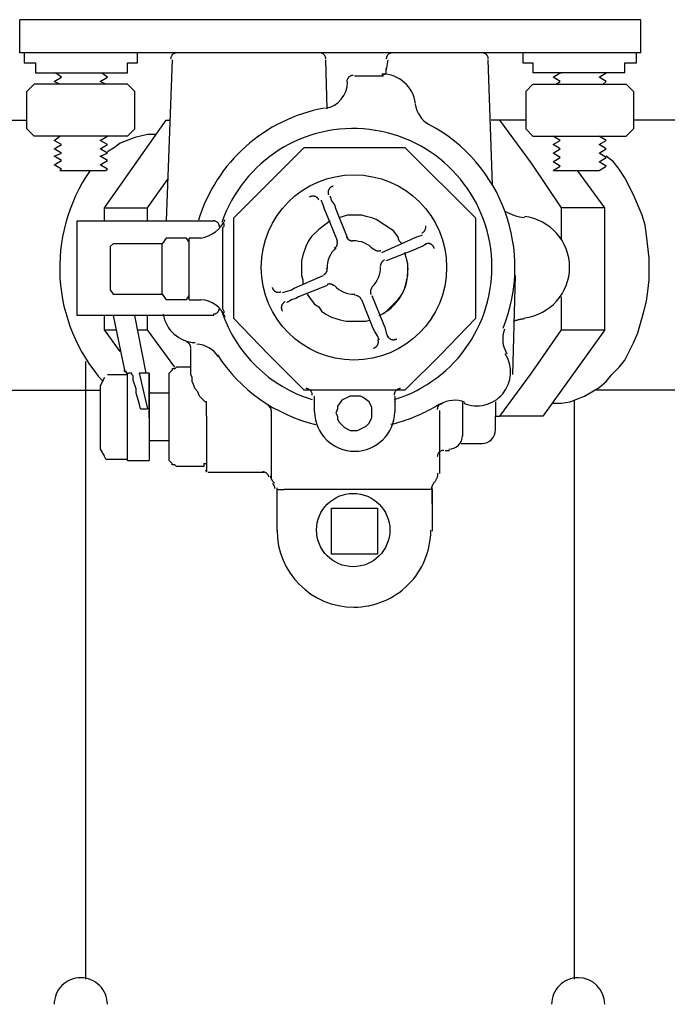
# Model space of a CAD drawing. Extents: x 1152 to 2559, y 156 to 782.
# Tile 42 of 111: x 1789.57 to 1795.59, y 695.35 to 704.51. Entities that reach past the tile are written whole.
import ezdxf

# ---------------------------------------------------------------- set-up
doc = ezdxf.new("R2010")
doc.units = 0
doc.header["$MEASUREMENT"] = 0
doc.layers.add('1', color=1, linetype='CONTINUOUS')

msp = doc.modelspace()

# ---------------------------------------------------------------- linework, layer by layer
at = {"layer": '1', "linetype": 'Continuous'}
for p, q in [((1795.34113, 704.51414), (1789.56877, 704.51414)), ((1789.56877, 704.20682), (1789.56877, 704.51414)), ((1795.34113, 704.20682), (1795.34113, 704.51414)), ((1795.34113, 704.20682), (1789.56877, 704.20682)), ((1789.60883, 704.20684), (1789.60883, 704.1133)), ((1790.66442, 704.1133), (1790.66442, 704.20684)), ((1794.24542, 704.20684), (1794.24542, 704.1133)), ((1795.30102, 704.1133), (1795.30102, 704.20684)), ((1789.60883, 704.1133), (1789.71572, 704.1133)), ((1789.71572, 704.1133), (1789.71572, 704.01977)), ((1790.57089, 704.01977), (1790.57089, 704.1133)), ((1790.57089, 704.1133), (1790.66442, 704.1133)), ((1790.98511, 704.14003), (1790.93166, 702.64349)), ((1792.4282, 703.68572), (1792.41484, 704.14003)), ((1792.9894, 704.14003), (1792.97604, 704.04649)), ((1793.96482, 702.97754), (1793.92474, 704.14003)), ((1794.24542, 704.1133), (1794.33896, 704.1133)), ((1794.33896, 704.1133), (1794.33896, 704.01977)), ((1795.19412, 704.01977), (1795.19412, 704.1133)), ((1795.19412, 704.1133), (1795.30102, 704.1133)), ((1789.71572, 704.01977), (1790.57089, 704.01977)), ((1792.97604, 704.05985), (1792.97604, 704.04649)), ((1795.19412, 704.01977), (1794.33896, 704.01977)), ((1794.59283, 704.01977), (1794.6062, 704.01977)), ((1792.6153, 703.92622), (1792.6153, 703.92956)), ((1792.68211, 703.99303), (1792.94934, 703.99303)), ((1789.70236, 703.91287), (1789.63555, 703.84606)), ((1789.63558, 703.49863), (1789.63558, 703.84604)), ((1789.75581, 703.91287), (1789.70236, 703.91287)), ((1790.14334, 703.91285), (1789.75584, 703.91285)), ((1790.51747, 703.91285), (1790.14334, 703.91285)), ((1790.57089, 703.91287), (1790.51744, 703.91287)), ((1790.6377, 703.84606), (1790.57089, 703.91287)), ((1790.63773, 703.49863), (1790.63773, 703.84604)), ((1794.33896, 703.91287), (1794.27215, 703.84606)), ((1794.27218, 703.84604), (1794.27218, 703.49863)), ((1794.33896, 703.91287), (1794.3924, 703.91287)), ((1794.39243, 703.91285), (1794.76657, 703.91285)), ((1794.76657, 703.91285), (1795.15407, 703.91285)), ((1795.15403, 703.91287), (1795.20748, 703.91287)), ((1795.27429, 703.84606), (1795.20748, 703.91287)), ((1795.27432, 703.84604), (1795.27432, 703.49863)), ((1788.32611, 703.57882), (1789.63558, 703.57882)), ((1790.35713, 702.76373), (1790.93169, 703.5788)), ((1790.93166, 703.57882), (1790.95838, 703.57882)), ((1794.03163, 703.57882), (1793.95146, 703.57882)), ((1794.27215, 703.57882), (1794.03163, 703.57882)), ((1794.32563, 703.17795), (1794.03166, 703.5788)), ((1796.58379, 703.57882), (1795.27432, 703.57882)), ((1789.63555, 703.49865), (1789.70236, 703.43184)), ((1790.57089, 703.43184), (1790.6377, 703.49865)), ((1794.27215, 703.49865), (1794.33896, 703.43184)), ((1795.20748, 703.43184), (1795.27429, 703.49865)), ((1789.75581, 703.43184), (1789.70236, 703.43184)), ((1790.14334, 703.43182), (1789.75584, 703.43182)), ((1790.51747, 703.43182), (1790.14334, 703.43182)), ((1790.57089, 703.43184), (1790.51744, 703.43184)), ((1790.83813, 703.4452), (1790.82476, 703.4452)), ((1794.33896, 703.43184), (1794.3924, 703.43184)), ((1794.39243, 703.43182), (1795.15407, 703.43182)), ((1794.52602, 703.43184), (1794.55275, 703.43184)), ((1795.15403, 703.43184), (1795.20748, 703.43184)), ((1789.94288, 703.11116), (1790.37046, 703.11116)), ((1794.60623, 702.76373), (1794.32563, 703.17795)), ((1794.52602, 703.11116), (1794.95361, 703.11116)), ((1795.00705, 702.76375), (1794.75318, 703.11116)), ((1790.75795, 702.76375), (1790.94502, 703.03098)), ((1792.37478, 702.83054), (1792.37478, 702.83388)), ((1792.38814, 702.79045), (1792.37478, 702.83054)), ((1792.45495, 702.87062), (1792.45495, 702.87396)), ((1792.45495, 702.87062), (1792.46831, 702.83054)), ((1792.46831, 702.83054), (1792.49504, 702.79045)), ((1790.3571, 702.64349), (1790.3571, 702.76375)), ((1790.35713, 702.76373), (1790.75799, 702.76373)), ((1790.75795, 702.64349), (1790.75795, 702.76375)), ((1792.49504, 702.79045), (1792.5084, 702.75036)), ((1792.5084, 702.75036), (1792.6153, 702.48313)), ((1794.6062, 702.46978), (1794.6062, 702.76375)), ((1795.00708, 702.76373), (1794.60623, 702.76373)), ((1795.00708, 701.62796), (1795.00708, 702.76373)), ((1790.10325, 702.64347), (1791.33255, 702.64347)), ((1790.10325, 701.76158), (1790.10325, 702.64347)), ((1791.33255, 702.64347), (1791.37264, 702.64347)), ((1791.5597, 701.73486), (1791.5597, 702.67019)), ((1792.45495, 702.64347), (1792.34806, 702.5633)), ((1793.80451, 702.67019), (1793.80451, 701.73486)), ((1790.93166, 702.48314), (1790.89157, 702.4297)), ((1791.11876, 702.48313), (1790.93169, 702.48313)), ((1791.14545, 702.44306), (1791.11873, 702.48314)), ((1791.25235, 702.48314), (1791.14545, 702.48314)), ((1791.14545, 701.90858), (1791.14545, 702.48314)), ((1792.93598, 702.34951), (1793.20322, 702.46976)), ((1793.20322, 702.46976), (1793.22995, 702.48313)), ((1793.22995, 702.48313), (1793.27003, 702.49649)), ((1793.27003, 702.49649), (1793.31012, 702.50985)), ((1793.31012, 702.50985), (1793.31012, 702.51319)), ((1790.41058, 702.40295), (1790.41058, 702.0021)), ((1790.89157, 701.96203), (1790.89157, 702.4297)), ((1793.31012, 702.40295), (1793.27003, 702.38959)), ((1793.3502, 702.42968), (1793.31012, 702.40295)), ((1793.3502, 702.42968), (1793.3502, 702.43302)), ((1793.17647, 702.20254), (1793.17647, 702.18918)), ((1792.1209, 702.01546), (1792.38814, 702.13571)), ((1794.15192, 701.21374), (1794.17864, 702.13571)), ((1790.41054, 702.00211), (1790.43727, 701.96203)), ((1792.05409, 701.98873), (1792.09418, 702.0021)), ((1792.09418, 702.0021), (1792.1209, 702.01546)), ((1792.42823, 702.04218), (1792.16099, 701.93529)), ((1791.11876, 701.90856), (1790.93169, 701.90856)), ((1791.11873, 701.90858), (1791.14545, 701.94867)), ((1791.14545, 701.90858), (1791.25235, 701.90858)), ((1792.01401, 701.97537), (1792.05409, 701.98873)), ((1792.01401, 701.97537), (1792.01401, 701.97871)), ((1792.09418, 701.90856), (1792.05409, 701.88184)), ((1792.13427, 701.92192), (1792.09418, 701.90856)), ((1792.16099, 701.93529), (1792.13427, 701.92192)), ((1792.85581, 701.64132), (1792.74892, 701.90856)), ((1792.84245, 701.94865), (1792.94934, 701.68141)), ((1794.6062, 701.62798), (1794.6062, 701.9353)), ((1792.05406, 701.88186), (1792.05406, 701.8852)), ((1792.05409, 701.88184), (1792.05409, 701.88518)), ((1790.34377, 701.76158), (1790.10325, 701.76158)), ((1790.43727, 701.7616), (1790.34373, 701.7616)), ((1790.3571, 701.62798), (1790.3571, 701.7616)), ((1790.43727, 701.7616), (1790.54416, 701.25385)), ((1791.34591, 701.76158), (1790.4373, 701.76158)), ((1790.74459, 701.22712), (1790.6377, 701.7616)), ((1791.37264, 701.76158), (1791.34591, 701.76158)), ((1790.3571, 701.62798), (1790.46399, 701.62798)), ((1790.50408, 701.42755), (1790.3571, 701.62798)), ((1790.66442, 701.62798), (1790.75795, 701.62798)), ((1792.86917, 701.6146), (1792.85581, 701.64132)), ((1792.94934, 701.68141), (1792.96271, 701.65468)), ((1792.96271, 701.65468), (1792.97607, 701.60124)), ((1792.8959, 701.57451), (1792.86917, 701.6146)), ((1792.90926, 701.53443), (1792.8959, 701.57451)), ((1792.90926, 701.53443), (1792.90926, 701.53777)), ((1792.97607, 701.60124), (1792.98943, 701.56115)), ((1792.98943, 701.56115), (1792.98943, 701.56449)), ((1791.15884, 701.21374), (1791.15884, 701.45426)), ((1790.18342, 695.58837), (1790.18342, 701.334)), ((1791.15881, 701.28057), (1791.02519, 701.28057)), ((1790.3571, 701.18704), (1790.31701, 701.10686)), ((1790.38385, 701.21374), (1790.57092, 701.21374)), ((1790.57089, 700.41204), (1790.57089, 701.22712)), ((1790.611, 701.2271), (1790.58428, 701.2271)), ((1790.67778, 701.22712), (1790.75795, 700.89307)), ((1790.71787, 701.22712), (1790.67778, 701.22712)), ((1790.74462, 701.2271), (1790.7179, 701.2271)), ((1790.77132, 701.22712), (1790.74459, 701.22712)), ((1790.98511, 701.25385), (1790.95838, 701.22712)), ((1790.95838, 700.41204), (1790.95838, 701.22712)), ((1790.31701, 701.10686), (1790.31701, 700.51894)), ((1788.32611, 701.06678), (1790.31704, 701.06678)), ((1790.78468, 701.04005), (1790.77132, 701.05342)), ((1790.95838, 701.04005), (1790.77132, 701.04005)), ((1792.30797, 700.86634), (1792.30797, 701.01331)), ((1793.05624, 701.01331), (1793.05624, 700.86634)), ((1796.58379, 701.06678), (1794.91355, 701.06678)), ((1790.69118, 700.89306), (1790.75799, 700.89306)), ((1791.30583, 700.82625), (1791.30583, 700.95987)), ((1793.05621, 700.95988), (1793.05621, 700.96322)), ((1793.68422, 700.95988), (1793.68422, 700.6392)), ((1793.99155, 700.95988), (1793.99155, 700.82626)), ((1794.52602, 700.94652), (1794.53939, 700.94652)), ((1794.72648, 695.58837), (1794.72648, 700.97323)), ((1791.30579, 700.82626), (1791.30579, 700.30515)), ((1791.90708, 700.82626), (1791.90708, 700.2517)), ((1791.90711, 700.8797), (1791.90711, 700.82625)), ((1793.47043, 700.87971), (1793.47043, 700.29179)), ((1793.99155, 700.69264), (1793.99155, 700.82626)), ((1793.99155, 700.82626), (1794.03163, 700.82626)), ((1790.77132, 700.59911), (1790.95838, 700.59911)), ((1793.67086, 700.57239), (1793.87129, 700.57239)), ((1790.31701, 700.51894), (1790.3571, 700.45213)), ((1790.37049, 700.42539), (1790.35713, 700.45212)), ((1793.52388, 700.50558), (1793.56396, 700.50558)), ((1790.37049, 700.42539), (1790.57092, 700.42539)), ((1790.57089, 700.41204), (1790.77132, 700.41204)), ((1790.95838, 700.41204), (1790.98511, 700.38532)), ((1791.27907, 700.38532), (1791.30579, 700.38532)), ((1791.31916, 700.30515), (1791.84027, 700.30515)), ((1791.96056, 700.14479), (1791.96056, 700.15815)), ((1791.96056, 700.14479), (1792.02737, 700.14479)), ((1791.96056, 699.7573), (1791.96056, 700.14479)), ((1793.40365, 700.14479), (1792.02737, 700.14479)), ((1793.40365, 700.01117), (1793.40365, 700.15815)), ((1793.40365, 700.14479), (1793.40365, 699.7573)), ((1792.8959, 699.5435), (1792.46831, 699.5435))]:
    msp.add_line(p, q, dxfattribs=at)
for points in [[(1791.03191, 704.20682), (1791.02709, 704.20663), (1791.02238, 704.20607), (1791.01779, 704.20515), (1791.01333, 704.20389), (1791.00901, 704.2023), (1791.00486, 704.2004), (1791.00088, 704.1982), (1790.99709, 704.19572), (1790.9935, 704.19296), (1790.99014, 704.18994), (1790.98701, 704.18669), (1790.98413, 704.1832), (1790.98151, 704.1795), (1790.97917, 704.1756), (1790.97712, 704.17152), (1790.97539, 704.16726), (1790.97397, 704.16284), (1790.9729, 704.15828), (1790.97217, 704.15359), (1790.97182, 704.14879)], [(1792.41484, 704.14879), (1792.41448, 704.15359), (1792.41375, 704.15828), (1792.41268, 704.16284), (1792.41126, 704.16726), (1792.40952, 704.17152), (1792.40748, 704.1756), (1792.40514, 704.1795), (1792.40252, 704.1832), (1792.39964, 704.18669), (1792.39651, 704.18995), (1792.39314, 704.19296), (1792.38956, 704.19572), (1792.38577, 704.19821), (1792.38179, 704.20041), (1792.37764, 704.20231), (1792.37332, 704.2039), (1792.36886, 704.20515), (1792.36426, 704.20607), (1792.35955, 704.20663), (1792.35474, 704.20682)], [(1793.0362, 704.20682), (1793.03139, 704.20663), (1793.02668, 704.20607), (1793.02208, 704.20515), (1793.01762, 704.20389), (1793.0133, 704.2023), (1793.00915, 704.2004), (1793.00517, 704.1982), (1793.00138, 704.19572), (1792.99779, 704.19296), (1792.99443, 704.18994), (1792.9913, 704.18669), (1792.98842, 704.1832), (1792.9858, 704.1795), (1792.98346, 704.1756), (1792.98142, 704.17152), (1792.97968, 704.16726), (1792.97827, 704.16284), (1792.97719, 704.15828), (1792.97646, 704.15359), (1792.97611, 704.14879)], [(1793.92474, 704.14879), (1793.92438, 704.15359), (1793.92365, 704.15828), (1793.92258, 704.16284), (1793.92116, 704.16726), (1793.91942, 704.17152), (1793.91738, 704.1756), (1793.91504, 704.1795), (1793.91242, 704.1832), (1793.90954, 704.18669), (1793.90641, 704.18995), (1793.90304, 704.19296), (1793.89946, 704.19572), (1793.89567, 704.19821), (1793.89169, 704.20041), (1793.88754, 704.20231), (1793.88322, 704.2039), (1793.87876, 704.20515), (1793.87416, 704.20607), (1793.86945, 704.20663), (1793.86464, 704.20682)], [(1789.94288, 703.91287), (1789.88943, 703.9396), (1789.95624, 703.97968), (1789.90279, 704.01977)], [(1790.37046, 703.91287), (1790.31701, 703.9396), (1790.38382, 703.97968), (1790.33037, 704.01977)], [(1792.92262, 703.99303), (1792.93598, 703.99303), (1792.94934, 704.00639), (1792.96271, 704.00639), (1792.97607, 704.01975), (1792.97607, 704.05983)], [(1794.55275, 703.91287), (1794.59283, 703.9396), (1794.52602, 703.97968), (1794.59283, 704.01977)], [(1794.99369, 703.91287), (1795.02042, 703.9396), (1794.95361, 703.97968), (1795.02042, 704.01977)], [(1792.66894, 703.99554), (1792.66401, 703.99534), (1792.65919, 703.99476), (1792.65449, 703.9938), (1792.64993, 703.99248), (1792.64553, 703.99082), (1792.64131, 703.98883), (1792.63727, 703.98653), (1792.63343, 703.98394), (1792.62981, 703.98107), (1792.62642, 703.97793), (1792.62328, 703.97454), (1792.62041, 703.97092), (1792.61782, 703.96709), (1792.61552, 703.96304), (1792.61354, 703.95882), (1792.61188, 703.95442), (1792.61056, 703.94986), (1792.6096, 703.94517), (1792.60901, 703.94035), (1792.60881, 703.93541)], [(1789.94288, 703.11116), (1789.95624, 703.12452), (1789.88943, 703.1646), (1789.95624, 703.20469), (1789.88943, 703.24478), (1789.95624, 703.2715), (1789.88943, 703.31158), (1789.95624, 703.35167), (1789.88943, 703.39176), (1789.94288, 703.43184)], [(1790.37046, 703.11116), (1790.38382, 703.12452), (1790.31701, 703.1646), (1790.38382, 703.20469), (1790.31701, 703.24478), (1790.38382, 703.2715), (1790.31701, 703.31158), (1790.38382, 703.35167), (1790.31701, 703.39176), (1790.38382, 703.43184)], [(1790.8248, 703.44519), (1790.75799, 703.44519), (1790.69118, 703.43182), (1790.63773, 703.41846), (1790.50411, 703.36501), (1790.45066, 703.32493), (1790.38385, 703.28484)], [(1794.52602, 703.11116), (1794.59283, 703.15124), (1794.52602, 703.19133), (1794.59283, 703.23141), (1794.52602, 703.2715), (1794.59283, 703.31158), (1794.52602, 703.35167), (1794.59283, 703.39176), (1794.52602, 703.43184)], [(1794.95361, 703.11116), (1795.02042, 703.15124), (1794.95361, 703.19133), (1795.02042, 703.23141), (1794.95361, 703.2715), (1795.02042, 703.31158), (1794.95361, 703.35167), (1795.02042, 703.39176), (1794.95361, 703.43184)], [(1791.5597, 702.67019), (1792.21444, 703.32493), (1793.14977, 703.32493), (1793.80451, 702.67019)], [(1794.53942, 700.94651), (1794.60623, 700.94651), (1794.6864, 700.95987), (1794.75321, 700.98659), (1794.82002, 701.01331), (1794.95364, 701.09348), (1795.02045, 701.14693), (1795.07389, 701.21374), (1795.1407, 701.28055), (1795.19415, 701.34736), (1795.27432, 701.5077), (1795.31441, 701.60124), (1795.36786, 701.7883), (1795.39458, 701.8952), (1795.40794, 701.98873), (1795.4213, 702.09563), (1795.4213, 702.29606), (1795.39458, 702.50985), (1795.38122, 702.60338), (1795.35449, 702.69692), (1795.27432, 702.88398), (1795.19415, 703.04433), (1795.1407, 703.1245), (1795.08726, 703.19131), (1795.02045, 703.24476)], [(1792.44195, 702.93437), (1792.4408, 702.93206), (1792.43976, 702.9297), (1792.43882, 702.92731), (1792.43798, 702.92489), (1792.43726, 702.92245), (1792.43663, 702.91998), (1792.43612, 702.91749), (1792.43571, 702.91498), (1792.4354, 702.91246), (1792.4352, 702.90993), (1792.43511, 702.9074), (1792.43513, 702.90486), (1792.43525, 702.90232), (1792.43548, 702.89979), (1792.43582, 702.89726), (1792.43626, 702.89475), (1792.43681, 702.89225), (1792.43748, 702.88977), (1792.43825, 702.88731), (1792.43912, 702.88487)], [(1792.48102, 702.96493), (1792.47852, 702.96426), (1792.47606, 702.96349), (1792.47364, 702.96262), (1792.47127, 702.96165), (1792.46895, 702.96058), (1792.46668, 702.95942), (1792.46447, 702.95817), (1792.46232, 702.95682), (1792.46022, 702.95539), (1792.45819, 702.95387), (1792.45622, 702.95226), (1792.45433, 702.95057), (1792.4525, 702.94881), (1792.45075, 702.94696), (1792.44908, 702.94504), (1792.44748, 702.94305), (1792.44597, 702.94098), (1792.44454, 702.93884), (1792.4432, 702.93664), (1792.44195, 702.93437)], [(1792.3127, 702.87037), (1792.31022, 702.87109), (1792.30771, 702.8717), (1792.3052, 702.8722), (1792.30267, 702.87259), (1792.30013, 702.87287), (1792.29759, 702.87304), (1792.29504, 702.8731), (1792.2925, 702.87306), (1792.28997, 702.87291), (1792.28744, 702.87265), (1792.28493, 702.87229), (1792.28243, 702.87182), (1792.27996, 702.87124), (1792.27751, 702.87056), (1792.27508, 702.86978), (1792.27268, 702.86889), (1792.27032, 702.8679), (1792.268, 702.8668), (1792.26571, 702.86561), (1792.26347, 702.86431)], [(1792.34974, 702.8374), (1792.34864, 702.83974), (1792.34744, 702.84202), (1792.34616, 702.84425), (1792.34478, 702.8464), (1792.34331, 702.8485), (1792.34177, 702.85052), (1792.34014, 702.85247), (1792.33843, 702.85435), (1792.33664, 702.85616), (1792.33478, 702.85788), (1792.33285, 702.85953), (1792.33085, 702.86109), (1792.32879, 702.86257), (1792.32666, 702.86397), (1792.32447, 702.86527), (1792.32222, 702.86648), (1792.31992, 702.8676), (1792.31756, 702.86863), (1792.31516, 702.86955), (1792.3127, 702.87037)], [(1792.52176, 702.4564), (1792.41487, 702.72364), (1792.40151, 702.75036), (1792.38814, 702.79045)], [(1791.42602, 702.58638), (1791.42559, 702.59112), (1791.42481, 702.59575), (1791.42368, 702.60025), (1791.42222, 702.6046), (1791.42045, 702.6088), (1791.41838, 702.61282), (1791.41602, 702.61666), (1791.4134, 702.6203), (1791.41051, 702.62372), (1791.40738, 702.62692), (1791.40403, 702.62988), (1791.40046, 702.63259), (1791.39669, 702.63503), (1791.39274, 702.63719), (1791.38862, 702.63905), (1791.38434, 702.64061), (1791.37992, 702.64184), (1791.37537, 702.64274), (1791.37071, 702.64329), (1791.36595, 702.64348)], [(1792.69547, 702.69692), (1792.6153, 702.69692), (1792.53512, 702.67019)], [(1793.12305, 702.42968), (1793.09633, 702.4564), (1793.08296, 702.49649), (1793.04288, 702.54994), (1792.88254, 702.65683), (1792.84245, 702.67019), (1792.789, 702.68355), (1792.74892, 702.69692), (1792.69547, 702.69692)], [(1791.46617, 702.61674), (1791.46617, 702.59002), (1791.45281, 702.57666), (1791.45281, 701.82839), (1791.46617, 701.80167), (1791.46617, 701.7883)], [(1792.34806, 702.5633), (1792.28125, 702.49649), (1792.25452, 702.4564), (1792.2278, 702.40295), (1792.20108, 702.32278), (1792.18771, 702.26933), (1792.18771, 702.22925)], [(1793.30805, 702.53086), (1793.31177, 702.53267), (1793.31532, 702.5347), (1793.31869, 702.53695), (1793.32187, 702.5394), (1793.32487, 702.54205), (1793.32767, 702.54487), (1793.33026, 702.54786), (1793.33265, 702.551), (1793.33483, 702.55429), (1793.33678, 702.55771), (1793.3385, 702.56126), (1793.33999, 702.56491), (1793.34124, 702.56865), (1793.34225, 702.57248), (1793.343, 702.57639), (1793.3435, 702.58035), (1793.34373, 702.58436), (1793.34368, 702.58841), (1793.34337, 702.59249), (1793.34276, 702.59658)], [(1792.50447, 702.39417), (1792.50693, 702.39681), (1792.5092, 702.39957), (1792.51129, 702.40245), (1792.5132, 702.40542), (1792.51492, 702.40848), (1792.51645, 702.41163), (1792.51779, 702.41485), (1792.51894, 702.41814), (1792.5199, 702.42148), (1792.52066, 702.42487), (1792.52123, 702.42829), (1792.5216, 702.43175), (1792.52176, 702.43523), (1792.52173, 702.43872), (1792.52149, 702.44221), (1792.52105, 702.44569), (1792.5204, 702.44916), (1792.51954, 702.45261), (1792.51847, 702.45602), (1792.51718, 702.45939)], [(1792.60651, 702.49351), (1792.608, 702.49022), (1792.60966, 702.48705), (1792.61149, 702.48401), (1792.61349, 702.48109), (1792.61564, 702.47832), (1792.61794, 702.47568), (1792.62039, 702.47319), (1792.62297, 702.47085), (1792.62567, 702.46867), (1792.6285, 702.46665), (1792.63144, 702.46479), (1792.63448, 702.46311), (1792.63761, 702.4616), (1792.64084, 702.46028), (1792.64415, 702.45914), (1792.64753, 702.45819), (1792.65098, 702.45743), (1792.65449, 702.45688), (1792.65805, 702.45654), (1792.66166, 702.45641)], [(1792.65518, 702.45887), (1792.65531, 702.45886), (1792.65544, 702.45886), (1792.65557, 702.45886), (1792.6557, 702.45886), (1792.65583, 702.45886), (1792.65595, 702.45886), (1792.65608, 702.45886), (1792.65621, 702.45887), (1792.65633, 702.45887), (1792.65646, 702.45887), (1792.65659, 702.45887), (1792.65671, 702.45887), (1792.65684, 702.45888), (1792.65697, 702.45888), (1792.65709, 702.45888), (1792.65722, 702.45889), (1792.65735, 702.45889), (1792.65747, 702.45889), (1792.6576, 702.4589), (1792.65773, 702.4589)], [(1790.89157, 702.4297), (1790.43727, 702.4297), (1790.41054, 702.40297)], [(1792.49615, 702.39485), (1792.49625, 702.39493), (1792.49634, 702.39502), (1792.49644, 702.39511), (1792.49653, 702.39519), (1792.49663, 702.39528), (1792.49672, 702.39537), (1792.49681, 702.39546), (1792.4969, 702.39555), (1792.497, 702.39563), (1792.49709, 702.39572), (1792.49718, 702.39581), (1792.49727, 702.3959), (1792.49736, 702.39599), (1792.49745, 702.39608), (1792.49754, 702.39617), (1792.49763, 702.39626), (1792.49772, 702.39635), (1792.49781, 702.39644), (1792.4979, 702.39654), (1792.49799, 702.39663)], [(1792.85213, 702.38444), (1792.85222, 702.38434), (1792.85231, 702.38425), (1792.85239, 702.38416), (1792.85248, 702.38406), (1792.85257, 702.38397), (1792.85266, 702.38388), (1792.85274, 702.38379), (1792.85283, 702.3837), (1792.85292, 702.3836), (1792.85301, 702.38351), (1792.8531, 702.38342), (1792.85319, 702.38333), (1792.85328, 702.38324), (1792.85337, 702.38315), (1792.85346, 702.38306), (1792.85355, 702.38297), (1792.85364, 702.38288), (1792.85373, 702.38279), (1792.85382, 702.3827), (1792.85391, 702.38261)], [(1792.86038, 702.38016), (1792.86302, 702.3777), (1792.86579, 702.37543), (1792.86866, 702.37334), (1792.87163, 702.37144), (1792.8747, 702.36972), (1792.87785, 702.36819), (1792.88107, 702.36684), (1792.88435, 702.36569), (1792.8877, 702.36474), (1792.89109, 702.36398), (1792.89451, 702.36341), (1792.89797, 702.36304), (1792.90145, 702.36288), (1792.90493, 702.36291), (1792.90843, 702.36315), (1792.91191, 702.36359), (1792.91538, 702.36424), (1792.91883, 702.3651), (1792.92224, 702.36617), (1792.92561, 702.36745)], [(1793.27003, 702.38959), (1793.24331, 702.37623), (1792.97607, 702.26933)], [(1793.39167, 702.42528), (1793.38935, 702.42643), (1793.387, 702.42748), (1793.38461, 702.42842), (1793.38219, 702.42925), (1793.37974, 702.42998), (1793.37727, 702.4306), (1793.37478, 702.43112), (1793.37227, 702.43153), (1793.36975, 702.43184), (1793.36722, 702.43204), (1793.36469, 702.43213), (1793.36215, 702.43211), (1793.35961, 702.43199), (1793.35708, 702.43176), (1793.35456, 702.43142), (1793.35204, 702.43098), (1793.34954, 702.43043), (1793.34706, 702.42976), (1793.3446, 702.42899), (1793.34216, 702.42812)], [(1793.42223, 702.38622), (1793.42156, 702.38873), (1793.42079, 702.39118), (1793.41992, 702.3936), (1793.41895, 702.39597), (1793.41788, 702.39829), (1793.41672, 702.40056), (1793.41547, 702.40277), (1793.41412, 702.40492), (1793.41269, 702.40702), (1793.41117, 702.40905), (1793.40956, 702.41101), (1793.40787, 702.41291), (1793.40611, 702.41473), (1793.40426, 702.41648), (1793.40234, 702.41816), (1793.40035, 702.41975), (1793.39828, 702.42127), (1793.39614, 702.42269), (1793.39394, 702.42403), (1793.39167, 702.42528)], [(1792.90926, 701.76158), (1792.96271, 701.7883), (1793.08296, 701.90856), (1793.12305, 701.96201), (1793.14977, 702.01546), (1793.16314, 702.08227), (1793.1765, 702.13571), (1793.1765, 702.24261), (1793.14977, 702.34951)], [(1792.95973, 702.27812), (1792.95644, 702.27664), (1792.95327, 702.27498), (1792.95022, 702.27314), (1792.94731, 702.27115), (1792.94453, 702.269), (1792.9419, 702.26669), (1792.93941, 702.26425), (1792.93707, 702.26167), (1792.93489, 702.25896), (1792.93286, 702.25614), (1792.93101, 702.2532), (1792.92933, 702.25016), (1792.92782, 702.24702), (1792.92649, 702.2438), (1792.92536, 702.24049), (1792.92441, 702.23711), (1792.92366, 702.23366), (1792.92311, 702.23015), (1792.92277, 702.22659), (1792.92263, 702.22298)], [(1792.18771, 702.22925), (1792.18771, 702.13571), (1792.20108, 702.09563), (1792.20108, 702.05554)], [(1792.39113, 702.1403), (1792.39442, 702.14178), (1792.39759, 702.14344), (1792.40063, 702.14527), (1792.40355, 702.14727), (1792.40632, 702.14942), (1792.40896, 702.15173), (1792.41145, 702.15417), (1792.41379, 702.15675), (1792.41597, 702.15946), (1792.41799, 702.16228), (1792.41984, 702.16522), (1792.42153, 702.16826), (1792.42303, 702.1714), (1792.42436, 702.17463), (1792.4255, 702.17794), (1792.42645, 702.18132), (1792.4272, 702.18477), (1792.42775, 702.18828), (1792.4281, 702.19184), (1792.42823, 702.19544)], [(1792.42174, 702.19789), (1792.42174, 702.19801), (1792.42174, 702.19814), (1792.42174, 702.19827), (1792.42174, 702.1984), (1792.42174, 702.19853), (1792.42174, 702.19865), (1792.42174, 702.19878), (1792.42174, 702.19891), (1792.42174, 702.19904), (1792.42174, 702.19916), (1792.42174, 702.19929), (1792.42173, 702.19942), (1792.42173, 702.19955), (1792.42173, 702.19967), (1792.42173, 702.1998), (1792.42172, 702.19993), (1792.42172, 702.20005), (1792.42171, 702.20018), (1792.42171, 702.20031), (1792.4217, 702.20044)], [(1792.91615, 702.22542), (1792.91615, 702.22529), (1792.91615, 702.22517), (1792.91615, 702.22504), (1792.91615, 702.22491), (1792.91615, 702.22478), (1792.91616, 702.22466), (1792.91616, 702.22453), (1792.91616, 702.2244), (1792.91616, 702.22428), (1792.91616, 702.22415), (1792.91617, 702.22402), (1792.91617, 702.22389), (1792.91617, 702.22377), (1792.91618, 702.22364), (1792.91618, 702.22351), (1792.91618, 702.22338), (1792.91618, 702.22325), (1792.91619, 702.22313), (1792.91619, 702.223), (1792.91619, 702.22287)], [(1791.91567, 702.02372), (1791.91634, 702.02122), (1791.91711, 702.01876), (1791.91798, 702.01634), (1791.91895, 702.01398), (1791.92002, 702.01166), (1791.92118, 702.00939), (1791.92243, 702.00718), (1791.92378, 702.00502), (1791.92521, 702.00293), (1791.92673, 702.0009), (1791.92834, 701.99893), (1791.93002, 701.99703), (1791.93179, 701.99521), (1791.93364, 701.99346), (1791.93556, 701.99178), (1791.93755, 701.99019), (1791.93962, 701.98867), (1791.94175, 701.98725), (1791.94396, 701.98591), (1791.94622, 701.98466)], [(1792.49046, 702.03826), (1792.48781, 702.04071), (1792.48505, 702.04298), (1792.48218, 702.04507), (1792.47921, 702.04698), (1792.47615, 702.0487), (1792.473, 702.05023), (1792.46978, 702.05157), (1792.46649, 702.05272), (1792.46315, 702.05368), (1792.45976, 702.05444), (1792.45634, 702.05501), (1792.45288, 702.05538), (1792.4494, 702.05554), (1792.44592, 702.05551), (1792.44242, 702.05527), (1792.43894, 702.05483), (1792.43547, 702.05418), (1792.43202, 702.05332), (1792.42861, 702.05225), (1792.42524, 702.05096)], [(1792.48575, 702.03887), (1792.48567, 702.03896), (1792.48558, 702.03906), (1792.48549, 702.03915), (1792.4854, 702.03924), (1792.48531, 702.03934), (1792.48523, 702.03943), (1792.48514, 702.03952), (1792.48505, 702.03961), (1792.48496, 702.0397), (1792.48487, 702.0398), (1792.48478, 702.03989), (1792.48469, 702.03998), (1792.4846, 702.04007), (1792.48451, 702.04016), (1792.48442, 702.04025), (1792.48433, 702.04034), (1792.48424, 702.04043), (1792.48415, 702.04052), (1792.48406, 702.04061), (1792.48397, 702.0407)], [(1792.84638, 702.02425), (1792.84392, 702.0216), (1792.84165, 702.01884), (1792.83956, 702.01597), (1792.83766, 702.013), (1792.83594, 702.00994), (1792.83441, 702.00679), (1792.83306, 702.00357), (1792.83191, 702.00028), (1792.83095, 701.99694), (1792.83019, 701.99355), (1792.82963, 701.99013), (1792.82926, 701.98667), (1792.82909, 701.98319), (1792.82912, 701.97971), (1792.82936, 701.97621), (1792.8298, 701.97273), (1792.83045, 701.96926), (1792.83131, 701.96581), (1792.83238, 701.9624), (1792.83367, 701.95903)], [(1792.84172, 702.02846), (1792.84163, 702.02838), (1792.84154, 702.02829), (1792.84145, 702.0282), (1792.84135, 702.02812), (1792.84126, 702.02803), (1792.84117, 702.02794), (1792.84108, 702.02785), (1792.84098, 702.02777), (1792.84089, 702.02768), (1792.8408, 702.02759), (1792.84071, 702.0275), (1792.84062, 702.02741), (1792.84053, 702.02732), (1792.84044, 702.02723), (1792.84035, 702.02714), (1792.84026, 702.02705), (1792.84017, 702.02696), (1792.84008, 702.02687), (1792.83999, 702.02678), (1792.8399, 702.02669)], [(1790.43727, 701.96203), (1790.89157, 701.96203), (1790.93166, 701.90858)], [(1791.94622, 701.98466), (1791.94854, 701.98351), (1791.9509, 701.98246), (1791.95329, 701.98152), (1791.95571, 701.98069), (1791.95815, 701.97996), (1791.96062, 701.97934), (1791.96311, 701.97882), (1791.96562, 701.97841), (1791.96814, 701.9781), (1791.97067, 701.9779), (1791.9732, 701.97781), (1791.97574, 701.97783), (1791.97828, 701.97795), (1791.98081, 701.97818), (1791.98334, 701.97852), (1791.98585, 701.97896), (1791.98835, 701.97952), (1791.99083, 701.98018), (1791.99329, 701.98095), (1791.99573, 701.98183)], [(1792.24116, 701.96201), (1792.26789, 701.92192), (1792.30797, 701.86848)], [(1792.68272, 701.95109), (1792.68259, 701.95109), (1792.68246, 701.95109), (1792.68233, 701.95109), (1792.6822, 701.95109), (1792.68207, 701.95109), (1792.68195, 701.95109), (1792.68182, 701.95109), (1792.68169, 701.95108), (1792.68156, 701.95108), (1792.68144, 701.95108), (1792.68131, 701.95108), (1792.68118, 701.95108), (1792.68106, 701.95107), (1792.68093, 701.95107), (1792.6808, 701.95107), (1792.68068, 701.95106), (1792.68055, 701.95106), (1792.68042, 701.95105), (1792.6803, 701.95105), (1792.68017, 701.95104)], [(1792.74432, 701.91156), (1792.74284, 701.91485), (1792.74118, 701.91802), (1792.73935, 701.92106), (1792.73736, 701.92397), (1792.73521, 701.92675), (1792.7329, 701.92938), (1792.73046, 701.93187), (1792.72788, 701.93421), (1792.72518, 701.93639), (1792.72236, 701.93841), (1792.71942, 701.94027), (1792.71638, 701.94195), (1792.71324, 701.94346), (1792.71002, 701.94479), (1792.70671, 701.94593), (1792.70333, 701.94688), (1792.69988, 701.94763), (1792.69637, 701.94818), (1792.69281, 701.94852), (1792.6892, 701.94865)], [(1791.36595, 701.77494), (1791.37053, 701.77511), (1791.37501, 701.77562), (1791.3794, 701.77645), (1791.38367, 701.7776), (1791.38781, 701.77904), (1791.39182, 701.78078), (1791.39567, 701.78279), (1791.39935, 701.78506), (1791.40285, 701.78759), (1791.40616, 701.79036), (1791.40926, 701.79335), (1791.41215, 701.79657), (1791.4148, 701.79999), (1791.41721, 701.8036), (1791.41936, 701.8074), (1791.42123, 701.81137), (1791.42282, 701.81549), (1791.42412, 701.81976), (1791.4251, 701.82416), (1791.42576, 701.82869)], [(1792.00361, 701.85371), (1792.00285, 701.85119), (1792.0022, 701.84866), (1792.00167, 701.84611), (1792.00125, 701.84354), (1792.00094, 701.84097), (1792.00074, 701.83839), (1792.00065, 701.83581), (1792.00068, 701.83324), (1792.00081, 701.83066), (1792.00106, 701.8281), (1792.00141, 701.82555), (1792.00187, 701.82302), (1792.00244, 701.8205), (1792.00312, 701.81801), (1792.00391, 701.81555), (1792.00481, 701.81312), (1792.00581, 701.81072), (1792.00692, 701.80836), (1792.00813, 701.80604), (1792.00945, 701.80377)], [(1792.03776, 701.89062), (1792.03535, 701.88956), (1792.033, 701.8884), (1792.03072, 701.88715), (1792.0285, 701.8858), (1792.02634, 701.88436), (1792.02425, 701.88284), (1792.02224, 701.88123), (1792.0203, 701.87953), (1792.01843, 701.87776), (1792.01664, 701.8759), (1792.01493, 701.87398), (1792.01331, 701.87198), (1792.01177, 701.86991), (1792.01032, 701.86777), (1792.00896, 701.86557), (1792.0077, 701.86331), (1792.00653, 701.86099), (1792.00545, 701.85862), (1792.00448, 701.85619), (1792.00361, 701.85371)], [(1792.30797, 701.86848), (1792.34806, 701.84175), (1792.37478, 701.80167), (1792.41487, 701.77494), (1792.46831, 701.74822), (1792.54849, 701.72149), (1792.60193, 701.70813), (1792.789, 701.70813), (1792.82909, 701.72149)], [(1791.01183, 701.28057), (1790.75795, 701.62798), (1790.75795, 701.7616)], [(1793.14977, 701.06676), (1792.21444, 701.06676), (1791.88039, 701.40081), (1791.5597, 701.73486)], [(1793.80451, 701.73486), (1793.48382, 701.40081), (1793.14977, 701.06676)], [(1794.26106, 701.73151), (1794.25572, 701.73086), (1794.25038, 701.73015), (1794.24506, 701.72938), (1794.23974, 701.72856), (1794.23444, 701.72768), (1794.22915, 701.72675), (1794.22386, 701.72575), (1794.21859, 701.72471), (1794.21333, 701.7236), (1794.20809, 701.72244), (1794.20286, 701.72122), (1794.19764, 701.71995), (1794.19243, 701.71862), (1794.18724, 701.71724), (1794.18206, 701.7158), (1794.1769, 701.7143), (1794.17175, 701.71275), (1794.16662, 701.71114), (1794.16151, 701.70948), (1794.15641, 701.70776)], [(1792.89594, 701.48893), (1792.89709, 701.49124), (1792.89814, 701.4936), (1792.89908, 701.49599), (1792.89991, 701.49841), (1792.90064, 701.50085), (1792.90126, 701.50333), (1792.90178, 701.50582), (1792.90219, 701.50832), (1792.9025, 701.51084), (1792.9027, 701.51337), (1792.90279, 701.51591), (1792.90277, 701.51844), (1792.90265, 701.52098), (1792.90242, 701.52352), (1792.90208, 701.52604), (1792.90163, 701.52855), (1792.90108, 701.53105), (1792.90042, 701.53354), (1792.89965, 701.53599), (1792.89877, 701.53843)], [(1792.98814, 701.57255), (1792.98924, 701.5702), (1792.99044, 701.56792), (1792.99173, 701.5657), (1792.99311, 701.56354), (1792.99457, 701.56145), (1792.99612, 701.55943), (1792.99775, 701.55747), (1792.99946, 701.55559), (1793.00124, 701.55379), (1793.0031, 701.55206), (1793.00503, 701.55042), (1793.00703, 701.54885), (1793.0091, 701.54737), (1793.01122, 701.54598), (1793.01341, 701.54467), (1793.01566, 701.54346), (1793.01796, 701.54234), (1793.02032, 701.54132), (1793.02273, 701.54039), (1793.02518, 701.53957)], [(1793.02518, 701.53957), (1793.02767, 701.53885), (1793.03017, 701.53824), (1793.03269, 701.53775), (1793.03522, 701.53736), (1793.03776, 701.53708), (1793.0403, 701.53691), (1793.04284, 701.53684), (1793.04538, 701.53688), (1793.04792, 701.53703), (1793.05044, 701.53729), (1793.05295, 701.53765), (1793.05545, 701.53812), (1793.05792, 701.5387), (1793.06037, 701.53938), (1793.0628, 701.54016), (1793.06519, 701.54105), (1793.06755, 701.54204), (1793.06988, 701.54313), (1793.07216, 701.54433), (1793.0744, 701.54563)], [(1791.15884, 701.46094), (1791.15873, 701.4647), (1791.15838, 701.46842), (1791.15781, 701.47207), (1791.15702, 701.47566), (1791.15601, 701.47918), (1791.1548, 701.48261), (1791.15339, 701.48596), (1791.15179, 701.4892), (1791.14999, 701.49234), (1791.14801, 701.49536), (1791.14586, 701.49826), (1791.14353, 701.50103), (1791.14104, 701.50366), (1791.13839, 701.50613), (1791.13558, 701.50845), (1791.13263, 701.51061), (1791.12953, 701.51258), (1791.1263, 701.51438), (1791.12294, 701.51599), (1791.11945, 701.51739)], [(1792.85687, 701.45837), (1792.85938, 701.45904), (1792.86184, 701.45981), (1792.86426, 701.46068), (1792.86663, 701.46165), (1792.86895, 701.46272), (1792.87122, 701.46388), (1792.87343, 701.46514), (1792.87558, 701.46648), (1792.87768, 701.46792), (1792.87971, 701.46944), (1792.88168, 701.47104), (1792.88357, 701.47273), (1792.8854, 701.47449), (1792.88715, 701.47634), (1792.88882, 701.47826), (1792.89042, 701.48025), (1792.89193, 701.48232), (1792.89336, 701.48446), (1792.89469, 701.48666), (1792.89594, 701.48893)], [(1791.02522, 701.28055), (1791.01186, 701.26719), (1790.98514, 701.26719), (1790.98514, 701.25383)], [(1790.57092, 701.21374), (1790.55756, 701.24046), (1790.54419, 701.24046), (1790.54419, 701.25383), (1790.54419, 701.24046), (1790.55756, 701.24046), (1790.55756, 701.2271), (1790.58428, 701.2271)], [(1790.69118, 700.89306), (1790.67781, 700.94651), (1790.66445, 700.99995), (1790.65109, 701.04004), (1790.65109, 701.08012), (1790.62437, 701.16029), (1790.62437, 701.20038), (1790.611, 701.21374), (1790.611, 701.2271)], [(1790.77132, 700.8129), (1790.77132, 701.22712), (1790.77132, 700.41204)], [(1791.30583, 700.95987), (1791.29246, 700.95987), (1791.23902, 701.01331), (1791.22565, 701.0534), (1791.19893, 701.08012), (1791.18557, 701.12021), (1791.17221, 701.14693), (1791.17221, 701.18702), (1791.15884, 701.21374)], [(1792.28811, 701.02239), (1792.28791, 701.02732), (1792.28732, 701.03214), (1792.28636, 701.03684), (1792.28504, 701.04139), (1792.28338, 701.04579), (1792.2814, 701.05002), (1792.2791, 701.05406), (1792.27651, 701.0579), (1792.27363, 701.06152), (1792.27049, 701.0649), (1792.26711, 701.06804), (1792.26349, 701.07091), (1792.25965, 701.07351), (1792.25561, 701.0758), (1792.25138, 701.07779), (1792.24698, 701.07945), (1792.24242, 701.08077), (1792.23772, 701.08173), (1792.2329, 701.08232), (1792.22797, 701.08252)], [(1793.1099, 701.08252), (1793.10497, 701.08232), (1793.10015, 701.08173), (1793.09545, 701.08077), (1793.0909, 701.07945), (1793.0865, 701.07779), (1793.08227, 701.0758), (1793.07823, 701.07351), (1793.07439, 701.07091), (1793.07077, 701.06804), (1793.06738, 701.0649), (1793.06425, 701.06152), (1793.06137, 701.0579), (1793.05878, 701.05406), (1793.05648, 701.05002), (1793.0545, 701.04579), (1793.05283, 701.04139), (1793.05152, 701.03684), (1793.05056, 701.03214), (1793.04997, 701.02732), (1793.04977, 701.02239)], [(1791.90711, 700.8797), (1791.90711, 700.89306), (1791.89375, 700.90642), (1791.89375, 700.91978), (1791.88039, 700.91978), (1791.88039, 700.93315)], [(1793.01955, 700.74991), (1793.04331, 700.75581), (1793.06694, 700.7621), (1793.09046, 700.76876), (1793.11386, 700.7758), (1793.13713, 700.78322), (1793.16027, 700.79102), (1793.18328, 700.79918), (1793.20614, 700.80772), (1793.22886, 700.81662), (1793.25143, 700.8259), (1793.27385, 700.83553), (1793.29611, 700.84553), (1793.31821, 700.8559), (1793.34014, 700.86662), (1793.3619, 700.8777), (1793.38348, 700.88913), (1793.40489, 700.90092), (1793.4261, 700.91306), (1793.44713, 700.92556), (1793.46797, 700.9384)], [(1793.48307, 700.94213), (1793.48013, 700.9405), (1793.47732, 700.93873), (1793.47462, 700.93681), (1793.47204, 700.93476), (1793.4696, 700.93259), (1793.46728, 700.93029), (1793.46509, 700.92787), (1793.46305, 700.92534), (1793.46115, 700.92271), (1793.45939, 700.91999), (1793.45778, 700.91717), (1793.45632, 700.91427), (1793.45503, 700.91129), (1793.45389, 700.90823), (1793.45292, 700.90512), (1793.45211, 700.90194), (1793.45148, 700.89871), (1793.45102, 700.89543), (1793.45075, 700.89211), (1793.45065, 700.88876)], [(1793.51077, 700.50793), (1793.50584, 700.50773), (1793.50102, 700.50715), (1793.49632, 700.50618), (1793.49177, 700.50487), (1793.48737, 700.50321), (1793.48314, 700.50122), (1793.4791, 700.49892), (1793.47527, 700.49633), (1793.47165, 700.49346), (1793.46826, 700.49032), (1793.46513, 700.48694), (1793.46225, 700.48332), (1793.45966, 700.47948), (1793.45736, 700.47544), (1793.45538, 700.47121), (1793.45372, 700.46681), (1793.4524, 700.46225), (1793.45144, 700.45756), (1793.45085, 700.45274), (1793.45065, 700.4478)], [(1791.02522, 700.35858), (1791.01186, 700.37194), (1790.98514, 700.37194), (1790.98514, 700.38531)], [(1791.2791, 700.38531), (1791.2791, 700.35858), (1791.02522, 700.35858)], [(1791.29403, 700.31961), (1791.29495, 700.3195), (1791.29587, 700.3194), (1791.29679, 700.3193), (1791.29771, 700.31921), (1791.29863, 700.31912), (1791.29955, 700.31904), (1791.30047, 700.31897), (1791.3014, 700.3189), (1791.30232, 700.31883), (1791.30324, 700.31878), (1791.30417, 700.31872), (1791.30509, 700.31868), (1791.30602, 700.31864), (1791.30694, 700.3186), (1791.30787, 700.31857), (1791.3088, 700.31855), (1791.30972, 700.31853), (1791.31065, 700.31851), (1791.31158, 700.31851), (1791.31251, 700.3185)], [(1791.88532, 700.2624), (1791.88417, 700.26632), (1791.88277, 700.27012), (1791.88113, 700.27377), (1791.87927, 700.27729), (1791.87719, 700.28065), (1791.87491, 700.28385), (1791.87243, 700.28689), (1791.86976, 700.28975), (1791.86692, 700.29242), (1791.86392, 700.29491), (1791.86076, 700.29719), (1791.85746, 700.29927), (1791.85403, 700.30113), (1791.85047, 700.30277), (1791.8468, 700.30418), (1791.84302, 700.30536), (1791.83916, 700.30628), (1791.83521, 700.30695), (1791.83118, 700.30736), (1791.8271, 700.3075)], [(1791.89778, 700.26671), (1791.89878, 700.26308), (1791.89988, 700.2595), (1791.90108, 700.25595), (1791.90238, 700.25245), (1791.90378, 700.24899), (1791.90529, 700.24558), (1791.90689, 700.24221), (1791.90859, 700.2389), (1791.91038, 700.23564), (1791.91227, 700.23243), (1791.91425, 700.22928), (1791.91632, 700.22619), (1791.91849, 700.22316), (1791.92074, 700.22019), (1791.92308, 700.21729), (1791.92551, 700.21446), (1791.92802, 700.21169), (1791.93062, 700.209), (1791.9333, 700.20638), (1791.93607, 700.20383)], [(1793.41478, 700.20384), (1793.41874, 700.20752), (1793.42251, 700.21136), (1793.42611, 700.21534), (1793.42953, 700.21945), (1793.43276, 700.2237), (1793.43581, 700.22806), (1793.43866, 700.23254), (1793.44132, 700.23713), (1793.44378, 700.24183), (1793.44604, 700.24662), (1793.44811, 700.2515), (1793.44996, 700.25647), (1793.45161, 700.26151), (1793.45305, 700.26663), (1793.45428, 700.27181), (1793.45528, 700.27704), (1793.45607, 700.28233), (1793.45664, 700.28767), (1793.45698, 700.29304), (1793.4571, 700.29845)], [(1791.94068, 700.15382), (1791.94062, 700.15639), (1791.94046, 700.15893), (1791.94019, 700.16146), (1791.93982, 700.16397), (1791.93934, 700.16645), (1791.93876, 700.1689), (1791.93808, 700.17132), (1791.9373, 700.17371), (1791.93641, 700.17607), (1791.93544, 700.17838), (1791.93436, 700.18065), (1791.9332, 700.18287), (1791.93194, 700.18505), (1791.93058, 700.18717), (1791.92914, 700.18924), (1791.92761, 700.19125), (1791.92599, 700.1932), (1791.92429, 700.19508), (1791.9225, 700.1969), (1791.92063, 700.19865)], [(1793.41723, 700.19865), (1793.41536, 700.1969), (1793.41357, 700.19508), (1793.41187, 700.1932), (1793.41025, 700.19125), (1793.40872, 700.18924), (1793.40728, 700.18717), (1793.40593, 700.18505), (1793.40467, 700.18287), (1793.40351, 700.18065), (1793.40243, 700.17838), (1793.40146, 700.17606), (1793.40058, 700.17371), (1793.3998, 700.17132), (1793.39912, 700.1689), (1793.39854, 700.16645), (1793.39806, 700.16397), (1793.39769, 700.16146), (1793.39742, 700.15894), (1793.39726, 700.15639), (1793.3972, 700.15383)], [(1792.46831, 699.5435), (1792.46831, 699.97109), (1792.8959, 699.97109), (1792.8959, 699.5435)]]:
    msp.add_lwpolyline(points, dxfattribs=at)
for points in [[(1794.60623, 701.62796), (1795.00708, 701.62796), (1794.43252, 700.82625), (1794.03166, 700.82625), (1794.32563, 701.2271)], [(1792.5084, 700.85297), (1792.52176, 700.82625), (1792.52176, 700.79953), (1792.53512, 700.7728), (1792.58857, 700.71936), (1792.64202, 700.69263), (1792.70883, 700.69263), (1792.789, 700.73272), (1792.81573, 700.75944), (1792.84245, 700.81289), (1792.84245, 700.90642), (1792.81573, 700.95987), (1792.76228, 700.99995), (1792.73555, 701.01331), (1792.64202, 701.01331), (1792.56185, 700.97323), (1792.52176, 700.91978), (1792.52176, 700.89306)]]:
    msp.add_lwpolyline(points, close=True, dxfattribs=at)
for centre, radius in [((1792.67543, 702.20921), 0.86185), ((1792.66894, 699.76632), 0.34073)]:
    msp.add_circle(centre, radius, dxfattribs=at)
for centre, radius, start, end in [((1792.93618, 703.69488), 0.31397, 7.099119, 90.000872), ((1792.36812, 703.93289), 0.24721, 280.286898, 0.00378), ((1792.66895, 702.21162), 1.50325, 100.280343, 163.038732), ((1793.49048, 703.75917), 0.24736, 187.090392, 242.106031), ((1792.66894, 702.21165), 1.28949, 83.238019, 161.226939), ((1792.66897, 702.21168), 1.28946, 5.248919, 83.239229), ((1792.66894, 702.21166), 1.50332, 337.892746, 62.108724), ((1791.53044, 702.20537), 1.59012, 145.276205, 221.730858), ((1794.31915, 703.17183), 0.5015, 241.620851, 263.348505), ((1791.2019, 702.78451), 0.30551, 279.508086, 335.302578), ((1794.20563, 702.21164), 0.4744, 0.002394, 83.363251), ((1792.67542, 702.20918), 0.247, 43.021458, 92.041376), ((1792.6754, 702.20922), 0.248, 133.011079, 182.041604), ((1792.66895, 702.21164), 1.28948, 287.261566, 5.250467), ((1792.67542, 702.20921), 0.24721, 313.014199, 2.03588), ((1792.72065, 702.17734), 0.45652, 294.401256, 3.161937), ((1794.20564, 702.21166), 0.47438, 276.639621, 0.000805), ((1792.67544, 702.20921), 0.24785, 223.011394, 272.035049), ((1791.24319, 701.65449), 0.25406, 21.635371, 87.929368), ((1791.21244, 701.82415), 0.31403, 189.085871, 267.903186), ((1792.66896, 702.21168), 1.28956, 198.769948, 252.728246), ((1794.30556, 701.54109), 0.24712, 157.881497, 212.900374), ((1791.20563, 701.24718), 0.24721, 32.893626, 87.907389), ((1792.66888, 702.21157), 1.50328, 212.892491, 256.516746), ((1793.81814, 701.23619), 0.31394, 319.995202, 32.902497), ((1793.81811, 701.23618), 0.31412, 247.095133, 320.000658), ((1793.61076, 700.72604), 0.24736, 67.10471, 122.107735), ((1792.68211, 700.87376), 0.37421, 181.136672, 358.863328), ((1793.55732, 700.64586), 0.1265, 269.997228, 0.002767), ((1793.86464, 700.69931), 0.12708, 269.997202, 0.002918), ((1792.67543, 699.76398), 0.71486, 180.000158, 269.999843), ((1792.67543, 699.76397), 0.71485, 269.999488, 0.000512), ((1790.13664, 695.35456), 0.24731, 90.002787, 180.003271), ((1790.13665, 695.35454), 0.24707, 0.004907, 90.006403), ((1794.75987, 695.35456), 0.24722, 90.002774, 180.003314), ((1794.75988, 695.35453), 0.24716, 0.006821, 90.004521)]:
    msp.add_arc(centre, radius, start, end, dxfattribs=at)

doc.saveas('drawing.dxf')
